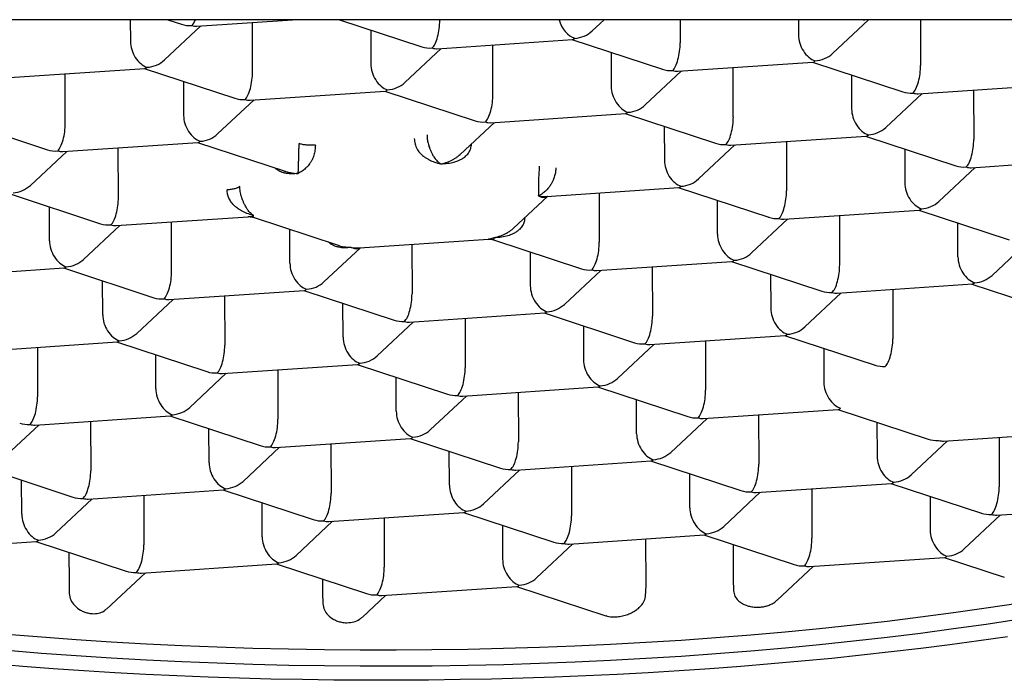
# Model space of a CAD drawing. Header units: millimetres. Extents: x 8 to 853, y 12 to 811.
# Tile 7 of 52: x 402.57 to 408.3, y 682.64 to 686.48. Entities that reach past the tile are written whole.
import ezdxf

# ---------------------------------------------------------------- set-up
doc = ezdxf.new("R2010")
doc.units = ezdxf.units.MM

msp = doc.modelspace()

# ---------------------------------------------------------------- linework, layer by layer
at = {"color": 7, "linetype": 'Continuous', "lineweight": 30}
for p, q in [((419.7805, 686.4839), (389.7244, 686.4839)), ((403.2149, 686.4839), (403.2154, 686.358)), ((403.4323, 686.4839), (403.5128, 686.4575)), ((403.6024, 686.4462), (404.1589, 686.4839)), ((404.433, 686.4839), (404.912, 686.3266)), ((405.0158, 686.4839), (405.0158, 686.4799)), ((405.9025, 686.4183), (405.9727, 686.4839)), ((406.4146, 686.4839), (406.4151, 686.3491)), ((407.1034, 686.4839), (407.1037, 686.3957)), ((407.3017, 686.2874), (407.5119, 686.4839)), ((407.8134, 686.4839), (407.8143, 686.2182)), ((403.4134, 686.2497), (403.6252, 686.4477)), ((403.926, 686.1805), (403.9251, 686.4681)), ((404.6139, 686.4245), (404.6146, 686.2272)), ((405.0017, 686.3153), (405.7881, 686.3686)), ((405.7854, 686.3684), (406.3113, 686.1957)), ((404.8127, 686.1188), (405.0245, 686.3169)), ((405.3253, 686.0497), (405.3243, 686.3372)), ((406.0132, 686.2936), (406.0139, 686.0963)), ((402.5126, 686.1468), (403.2991, 686.2)), ((403.2964, 686.1999), (403.8222, 686.0272)), ((406.4009, 686.1845), (407.1874, 686.2377)), ((406.7245, 685.9188), (406.7236, 686.2063)), ((407.1847, 686.2375), (407.7105, 686.0648)), ((402.8362, 685.8811), (402.8353, 686.1686)), ((406.2119, 685.988), (406.4237, 686.186)), ((407.4124, 686.1627), (407.4131, 685.9654)), ((403.5241, 686.1251), (403.5248, 685.9277)), ((407.8001, 686.0536), (408.5866, 686.1068)), ((403.9119, 686.0159), (404.6983, 686.0692)), ((404.6956, 686.069), (405.2215, 685.8963)), ((407.6112, 685.8571), (407.823, 686.0551)), ((408.1228, 686.0754), (408.1238, 685.7879)), ((403.7229, 685.8194), (403.9347, 686.0175)), ((405.3111, 685.885), (406.0976, 685.9383)), ((406.0949, 685.9381), (406.6207, 685.7654)), ((402.2066, 685.9004), (402.7324, 685.7278)), ((405.1351, 685.7007), (405.3339, 685.8866)), ((406.3226, 685.8633), (406.3233, 685.666)), ((406.7103, 685.7542), (407.4968, 685.8074)), ((407.4941, 685.8072), (408.02, 685.6345)), ((402.8221, 685.7165), (403.6085, 685.7698)), ((403.1457, 685.4508), (403.1447, 685.7384)), ((403.6058, 685.7696), (404.1154, 685.6022)), ((406.5214, 685.5577), (406.7332, 685.7557)), ((407.033, 685.776), (407.034, 685.4885)), ((402.6331, 685.52), (402.8449, 685.718)), ((407.7219, 685.7324), (407.7226, 685.5351)), ((407.9206, 685.4268), (408.1324, 685.6248)), ((408.1096, 685.6233), (408.8961, 685.6766)), ((405.6374, 685.4559), (406.407, 685.508)), ((406.4043, 685.5078), (406.9302, 685.3351)), ((402.516, 685.4702), (403.0419, 685.2975)), ((405.4452, 685.271), (405.6434, 685.4563)), ((405.9432, 685.4766), (405.9442, 685.1891)), ((402.7445, 685.1981), (402.7438, 685.3954)), ((406.6328, 685.2357), (406.6321, 685.433)), ((403.1315, 685.2862), (403.9011, 685.3383)), ((403.9297, 685.3346), (404.4241, 685.1722)), ((407.0198, 685.3239), (407.8063, 685.3771)), ((407.3425, 685.3457), (407.3434, 685.0582)), ((407.8036, 685.377), (408.3294, 685.2043)), ((402.9425, 685.0897), (403.1543, 685.2878)), ((403.4551, 685.0206), (403.4542, 685.3081)), ((406.8308, 685.1274), (407.0426, 685.3254)), ((408.032, 685.1048), (408.0313, 685.3022)), ((404.1437, 685.0672), (404.143, 685.2645)), ((404.5481, 685.1565), (405.2998, 685.2074)), ((404.8534, 685.1772), (404.8544, 684.8897)), ((405.3282, 685.2039), (405.8404, 685.0357)), ((408.2301, 684.9965), (408.4418, 685.1946)), ((404.3418, 684.9589), (404.5536, 685.1569)), ((405.5423, 685.1336), (405.543, 684.9363)), ((405.93, 685.0245), (406.7165, 685.0777)), ((406.7138, 685.0775), (407.2396, 684.9048)), ((402.0417, 684.9868), (402.8282, 685.0401)), ((402.8255, 685.0399), (403.3513, 684.8672)), ((405.741, 684.828), (405.9528, 685.026)), ((406.2527, 685.0463), (406.2536, 684.7588)), ((406.9415, 685.0027), (406.9422, 684.8054)), ((403.0539, 684.7678), (403.0532, 684.9651)), ((407.3292, 684.8936), (408.1157, 684.9469)), ((408.113, 684.9467), (408.6389, 684.774)), ((403.4409, 684.8559), (404.2274, 684.9092)), ((403.7636, 684.8778), (403.7646, 684.5903)), ((404.2247, 684.909), (404.7506, 684.7363)), ((407.1403, 684.6971), (407.352, 684.8951)), ((407.6519, 684.9154), (407.6529, 684.6279)), ((403.252, 684.6594), (403.4638, 684.8575)), ((404.4532, 684.6369), (404.4525, 684.8342)), ((404.8402, 684.7251), (405.6267, 684.7783)), ((405.624, 684.7781), (406.1498, 684.6054)), ((404.6512, 684.5286), (404.863, 684.7266)), ((405.1629, 684.7469), (405.1638, 684.4594)), ((405.8517, 684.7033), (405.8524, 684.506)), ((406.2394, 684.5942), (407.0259, 684.6474)), ((407.0232, 684.6473), (407.5491, 684.4746)), ((402.3511, 684.5565), (403.1376, 684.6098)), ((403.1349, 684.6096), (403.6608, 684.4369)), ((406.0505, 684.3977), (406.2623, 684.5957)), ((406.5621, 684.616), (406.5631, 684.3285)), ((402.6738, 684.5784), (402.6748, 684.2909)), ((403.3634, 684.3375), (403.3627, 684.5348)), ((407.251, 684.5725), (407.2517, 684.3751)), ((403.7504, 684.4256), (404.5369, 684.4789)), ((404.5342, 684.4787), (405.06, 684.306)), ((403.5614, 684.2292), (403.7732, 684.4272)), ((404.0731, 684.4475), (404.074, 684.16)), ((404.7626, 684.2066), (404.7619, 684.4039)), ((405.1496, 684.2948), (405.9361, 684.348)), ((405.4723, 684.3166), (405.4733, 684.0291)), ((405.9334, 684.3478), (406.4593, 684.1752)), ((404.9607, 684.0983), (405.1725, 684.2963)), ((406.1619, 684.0757), (406.1612, 684.273)), ((406.5489, 684.1639), (407.3354, 684.2172)), ((407.3327, 684.217), (407.8585, 684.0443)), ((402.6606, 684.1262), (403.4471, 684.1795)), ((402.9833, 684.1481), (402.9842, 683.8606)), ((403.4444, 684.1793), (403.9702, 684.0066)), ((406.3599, 683.9674), (406.5717, 684.1654)), ((406.8715, 684.1858), (406.8725, 683.8982)), ((407.5604, 684.1422), (407.5611, 683.9449)), ((402.4716, 683.9297), (402.6834, 684.1278)), ((403.6728, 683.9072), (403.6721, 684.1045)), ((407.9481, 684.033), (408.7346, 684.0863)), ((404.0598, 683.9954), (404.8463, 684.0486)), ((404.3825, 684.0172), (404.3835, 683.7297)), ((404.8436, 684.0484), (405.3695, 683.8757)), ((407.7592, 683.8365), (407.9709, 684.0346)), ((408.2708, 684.0549), (408.2718, 683.7674)), ((403.8709, 683.7989), (404.0827, 683.9969)), ((405.0721, 683.7763), (405.0714, 683.9736)), ((405.4591, 683.8645), (406.2456, 683.9177)), ((406.2429, 683.9176), (406.7687, 683.7449)), ((402.3546, 683.8799), (402.8804, 683.7072)), ((405.2701, 683.668), (405.4819, 683.866)), ((405.7817, 683.8863), (405.7827, 683.5988)), ((402.583, 683.6078), (402.5823, 683.8051)), ((406.4713, 683.6454), (406.4706, 683.8428)), ((406.8583, 683.7336), (407.6448, 683.7869)), ((407.6421, 683.7867), (408.168, 683.614)), ((402.97, 683.696), (403.7565, 683.7492)), ((403.7538, 683.749), (404.2797, 683.5763)), ((406.6694, 683.5371), (406.8811, 683.7352)), ((407.181, 683.7555), (407.182, 683.4679)), ((402.7811, 683.4995), (402.9929, 683.6975)), ((403.2927, 683.7178), (403.2937, 683.4303)), ((403.9823, 683.4769), (403.9816, 683.6742)), ((407.8699, 683.7119), (407.8706, 683.5146)), ((404.3693, 683.5651), (405.1558, 683.6183)), ((405.1531, 683.6181), (405.6789, 683.4455)), ((408.2576, 683.6027), (409.0441, 683.656)), ((404.1803, 683.3686), (404.3921, 683.5666)), ((404.6919, 683.5869), (404.6929, 683.2994)), ((408.0686, 683.4063), (408.2804, 683.6043)), ((405.3808, 683.5433), (405.3815, 683.346)), ((401.8802, 683.3965), (402.6667, 683.4498)), ((402.664, 683.4496), (403.1899, 683.2769)), ((405.7685, 683.4342), (406.555, 683.4875)), ((406.2166, 683.1932), (406.2157, 683.4645)), ((406.5523, 683.4873), (407.0782, 683.3146)), ((402.8575, 683.3861), (402.858, 683.2111)), ((405.5796, 683.2377), (405.7913, 683.4357)), ((406.7229, 683.4312), (406.7236, 683.2275)), ((407.1678, 683.3033), (407.9543, 683.3566)), ((407.9516, 683.3564), (408.3015, 683.2415)), ((403.2795, 683.2657), (404.066, 683.3189)), ((404.0633, 683.3187), (404.5891, 683.146)), ((406.9794, 683.1074), (407.1906, 683.3049)), ((403.0761, 683.0557), (403.3023, 683.2672)), ((404.333, 683.2302), (404.3332, 683.1513)), ((406.7236, 683.2275), (406.7255, 683.1635)), ((402.858, 683.2111), (402.8597, 683.1469)), ((404.6787, 683.1348), (405.4652, 683.188)), ((405.4625, 683.1879), (405.9817, 683.0174)), ((406.2131, 683.1288), (406.2166, 683.1932)), ((404.3332, 683.1513), (404.335, 683.0871)), ((404.5641, 683.0078), (404.7015, 683.1363))]:
    msp.add_line(p, q, dxfattribs=at)
at = {"color": 7, "linetype": 'Continuous', "lineweight": 30, "flags": 128}
for points in [[(404.7619, 682.8186), (404.9706, 682.8201), (405.1792, 682.8232), (405.3876, 682.8279), (405.5955, 682.8343), (405.8028, 682.8423), (406.0094, 682.8519), (406.2152, 682.8632), (406.42, 682.876), (406.6236, 682.8905), (406.8259, 682.9065), (407.0269, 682.9242), (407.2263, 682.9434), (407.424, 682.9641), (407.6198, 682.9864), (407.8138, 683.0102), (408.0056, 683.0356), (408.1952, 683.0624), (408.3824, 683.0907)], [(408.3827, 682.9953), (408.1955, 682.967), (408.0059, 682.9402), (407.8141, 682.9148), (407.6202, 682.891), (407.4243, 682.8687), (407.2266, 682.848), (407.0272, 682.8288), (406.8263, 682.8112), (406.6239, 682.7951), (406.4203, 682.7807), (406.2155, 682.7678), (406.0097, 682.7566), (405.8031, 682.7469), (405.5958, 682.7389), (405.3879, 682.7325), (405.1796, 682.7278), (404.971, 682.7247), (404.7622, 682.7232)], [(408.3201, 682.895), (408.1535, 682.8713), (407.9852, 682.8486), (407.8154, 682.8271), (407.644, 682.8068), (407.4712, 682.7875), (407.297, 682.7695), (407.1216, 682.7526), (406.945, 682.7369), (406.7673, 682.7223), (406.5887, 682.7089), (406.4091, 682.6968), (406.2287, 682.6858), (406.0476, 682.6761), (405.8659, 682.6675), (405.6836, 682.6602), (405.5008, 682.6541), (405.3177, 682.6492), (405.1343, 682.6455), (404.9507, 682.6431), (404.767, 682.6418), (404.5834, 682.6419), (404.3998, 682.6431), (404.2164, 682.6456), (404.0332, 682.6493), (403.8504, 682.6542), (403.6681, 682.6603), (403.4863, 682.6677), (403.3052, 682.6763), (403.1248, 682.686), (402.9451, 682.697), (402.7664, 682.7092), (402.5887, 682.7226), (402.4121, 682.7372)], [(402.4969, 682.9102), (402.6978, 682.8938), (402.9001, 682.879), (403.1038, 682.8658), (403.3085, 682.8542), (403.5143, 682.8442), (403.7209, 682.8359), (403.9283, 682.8292), (404.1362, 682.8241), (404.3445, 682.8206), (404.5531, 682.8188), (404.7619, 682.8186)], [(404.7622, 682.7232), (404.5534, 682.7234), (404.3448, 682.7252), (404.1365, 682.7287), (403.9286, 682.7338), (403.7212, 682.7405), (403.5146, 682.7488), (403.3089, 682.7588), (403.1041, 682.7704), (402.9005, 682.7836), (402.6981, 682.7984), (402.4972, 682.8148)]]:
    msp.add_lwpolyline(points, dxfattribs=at)
at = {"color": 7, "linetype": 'Continuous', "lineweight": 30}
for centre, major_axis, ratio, start_param, end_param in [((403.5724, 686.5695), (0.0158, 0.1261), 0.327601, 3.516613, 4.008455), ((405.8013, 686.4948), (-0.0513, 0.1181), 0.695464, 1.365699, 2.587535), ((407.4606, 686.6071), (-0.0513, 0.1181), 0.695464, 2.795178, 2.898801), ((403.5724, 686.5695), (0.1388, 0.0306), 0.833227, 4.094576, 4.533352), ((403.5724, 686.5695), (-0.0513, 0.1181), 0.695464, 2.587535, 2.898801), ((404.9716, 686.4386), (0.0158, 0.1261), 0.327601, 3.516613, 5.08741), ((405.8013, 686.4948), (0.0158, 0.1261), 0.327601, 3.205347, 3.516613), ((405.8013, 686.4948), (0.1388, 0.0306), 0.833227, 4.533352, 5.330202), ((407.2005, 686.3639), (-0.0513, 0.1181), 0.695464, 1.016738, 2.587535), ((403.3122, 686.3262), (-0.0513, 0.1181), 0.695464, 1.016738, 2.587535), ((404.9716, 686.4386), (0.1388, 0.0306), 0.833227, 4.094576, 4.533352), ((404.9716, 686.4386), (-0.0513, 0.1181), 0.695464, 2.587535, 2.898801), ((406.3708, 686.3077), (0.0158, 0.1261), 0.327601, 3.516613, 5.08741), ((407.2005, 686.3639), (0.1388, 0.0306), 0.833227, 4.533352, 5.330202), ((403.3122, 686.3262), (0.0158, 0.1261), 0.327601, 3.205347, 3.516613), ((403.3122, 686.3262), (0.1388, 0.0306), 0.833227, 4.533352, 5.330202), ((404.7115, 686.1953), (-0.0513, 0.1181), 0.695464, 1.016738, 2.587535), ((406.3708, 686.3077), (0.1388, 0.0306), 0.833227, 4.094576, 4.533352), ((407.2005, 686.3639), (0.0158, 0.1261), 0.327601, 3.205347, 3.516613), ((407.7701, 686.1768), (0.0158, 0.1261), 0.327601, 3.516613, 5.08741), ((403.8818, 686.1392), (0.0158, 0.1261), 0.327601, 3.516613, 5.08741), ((406.3708, 686.3077), (-0.0513, 0.1181), 0.695464, 2.587535, 2.898801), ((404.7115, 686.1953), (0.1388, 0.0306), 0.833227, 4.533352, 5.330202), ((406.1107, 686.0645), (-0.0513, 0.1181), 0.695464, 1.016738, 2.587535), ((403.8818, 686.1392), (0.1388, 0.0306), 0.833227, 4.094576, 4.533352), ((404.7115, 686.1953), (0.0158, 0.1261), 0.327601, 3.205347, 3.516613), ((405.281, 686.0083), (0.0158, 0.1261), 0.327601, 3.516613, 5.08741), ((407.7701, 686.1768), (0.1388, 0.0306), 0.833227, 4.094576, 4.533352), ((407.7701, 686.1768), (-0.0513, 0.1181), 0.695464, 2.587535, 2.898801), ((403.8818, 686.1392), (-0.0513, 0.1181), 0.695464, 2.587535, 2.898801), ((406.1107, 686.0645), (0.1388, 0.0306), 0.833227, 4.533352, 5.330202), ((407.51, 685.9336), (-0.0513, 0.1181), 0.695464, 1.016738, 2.587535), ((403.6217, 685.8959), (-0.0513, 0.1181), 0.695464, 1.016738, 2.587535), ((406.1107, 686.0645), (0.0158, 0.1261), 0.327601, 3.205347, 3.516613), ((406.6803, 685.8774), (0.0158, 0.1261), 0.327601, 3.516613, 5.08741), ((402.792, 685.8398), (0.0158, 0.1261), 0.327601, 3.516613, 5.08741), ((405.281, 686.0083), (0.1388, 0.0306), 0.833227, 4.094576, 4.533352), ((405.281, 686.0083), (-0.0513, 0.1181), 0.695464, 2.587535, 2.898801), ((407.51, 685.9336), (0.1388, 0.0306), 0.833227, 4.533352, 5.330202), ((403.6217, 685.8959), (0.1388, 0.0306), 0.833227, 4.533352, 5.330202), ((407.51, 685.9336), (0.0158, 0.1261), 0.327601, 3.205347, 3.516613), ((403.6217, 685.8959), (0.0158, 0.1261), 0.327601, 3.205347, 3.516613), ((406.6803, 685.8774), (0.1388, 0.0306), 0.833227, 4.094576, 4.533352), ((406.6803, 685.8774), (-0.0513, 0.1181), 0.695464, 2.587535, 2.898801), ((408.0795, 685.7465), (0.0158, 0.1261), 0.327601, 3.516613, 5.08741), ((402.792, 685.8398), (0.1388, 0.0306), 0.833227, 4.094576, 4.533352), ((402.792, 685.8398), (-0.0513, 0.1181), 0.695464, 2.587535, 2.898801), ((406.4202, 685.6342), (-0.0513, 0.1181), 0.695464, 1.016738, 2.587535), ((408.0795, 685.7465), (0.1388, 0.0306), 0.833227, 4.094576, 4.533352), ((408.0795, 685.7465), (-0.0513, 0.1181), 0.695464, 2.587535, 2.898801), ((402.5319, 685.5965), (0.1388, 0.0306), 0.833227, 4.533352, 5.330202), ((406.4202, 685.6342), (0.0158, 0.1261), 0.327601, 3.205347, 3.516613), ((406.4202, 685.6342), (0.1388, 0.0306), 0.833227, 4.533352, 5.330202), ((407.8194, 685.5033), (-0.0513, 0.1181), 0.695464, 1.016738, 2.587535), ((403.1014, 685.4095), (0.0158, 0.1261), 0.327601, 3.516613, 5.08741), ((406.9897, 685.4471), (0.0158, 0.1261), 0.327601, 3.516613, 5.08741), ((407.8194, 685.5033), (0.1388, 0.0306), 0.833227, 4.533352, 5.330202), ((406.9897, 685.4471), (0.1388, 0.0306), 0.833227, 4.094576, 4.533352), ((407.8194, 685.5033), (0.0158, 0.1261), 0.327601, 3.205347, 3.516613), ((403.1014, 685.4095), (0.1388, 0.0306), 0.833227, 4.094576, 4.533352), ((403.1014, 685.4095), (-0.0513, 0.1181), 0.695464, 2.587535, 2.898801), ((406.9897, 685.4471), (-0.0513, 0.1181), 0.695464, 2.587535, 2.898801), ((406.7296, 685.2039), (-0.0513, 0.1181), 0.695464, 1.016738, 2.587535), ((402.8413, 685.1662), (-0.0513, 0.1181), 0.695464, 1.016738, 2.587535), ((405.8999, 685.1477), (0.0158, 0.1261), 0.327601, 3.516613, 5.08741), ((406.7296, 685.2039), (0.1388, 0.0306), 0.833227, 4.533352, 5.330202), ((408.1289, 685.073), (-0.0513, 0.1181), 0.695464, 1.016738, 2.587535), ((402.8413, 685.1662), (0.1388, 0.0306), 0.833227, 4.533352, 5.330202), ((404.2406, 685.0354), (-0.0513, 0.1181), 0.695464, 1.016738, 2.587535), ((406.7296, 685.2039), (0.0158, 0.1261), 0.327601, 3.205347, 3.516613), ((407.2992, 685.0169), (0.0158, 0.1261), 0.327601, 3.516613, 5.08741), ((402.8413, 685.1662), (0.0158, 0.1261), 0.327601, 3.205347, 3.516613), ((403.4109, 684.9792), (0.0158, 0.1261), 0.327601, 3.516613, 5.08741), ((405.8999, 685.1477), (0.1388, 0.0306), 0.833227, 4.094576, 4.533352), ((405.8999, 685.1477), (-0.0513, 0.1181), 0.695464, 2.587535, 2.898801), ((408.1289, 685.073), (0.1388, 0.0306), 0.833227, 4.533352, 5.330202), ((404.2406, 685.0354), (0.1388, 0.0306), 0.833227, 4.533352, 5.330202), ((405.6398, 684.9045), (-0.0513, 0.1181), 0.695464, 1.016738, 2.587535), ((408.1289, 685.073), (0.0158, 0.1261), 0.327601, 3.205347, 3.516613), ((404.2406, 685.0354), (0.0158, 0.1261), 0.327601, 3.205347, 3.516613), ((404.8101, 684.8483), (0.0158, 0.1261), 0.327601, 3.516613, 5.08741), ((407.2992, 685.0169), (0.1388, 0.0306), 0.833227, 4.094576, 4.533352), ((407.2992, 685.0169), (-0.0513, 0.1181), 0.695464, 2.587535, 2.898801), ((403.4109, 684.9792), (0.1388, 0.0306), 0.833227, 4.094576, 4.533352), ((403.4109, 684.9792), (-0.0513, 0.1181), 0.695464, 2.587535, 2.898801), ((405.6398, 684.9045), (0.1388, 0.0306), 0.833227, 4.533352, 5.330202), ((403.1508, 684.736), (-0.0513, 0.1181), 0.695464, 1.016738, 2.587535), ((405.6398, 684.9045), (0.0158, 0.1261), 0.327601, 3.205347, 3.516613), ((407.0391, 684.7736), (-0.0513, 0.1181), 0.695464, 1.016738, 2.587535), ((404.8101, 684.8483), (0.1388, 0.0306), 0.833227, 4.094576, 4.533352), ((404.8101, 684.8483), (-0.0513, 0.1181), 0.695464, 2.587535, 2.898801), ((406.2094, 684.7174), (0.0158, 0.1261), 0.327601, 3.516613, 5.08741), ((403.1508, 684.736), (0.1388, 0.0306), 0.833227, 4.533352, 5.330202), ((407.0391, 684.7736), (0.0158, 0.1261), 0.327601, 3.205347, 3.516613), ((407.0391, 684.7736), (0.1388, 0.0306), 0.833227, 4.533352, 5.330202), ((403.1508, 684.736), (0.0158, 0.1261), 0.327601, 3.205347, 3.516613), ((403.7203, 684.5489), (0.0158, 0.1261), 0.327601, 3.516613, 5.08741), ((404.55, 684.6051), (-0.0513, 0.1181), 0.695464, 1.016738, 2.587535), ((406.2094, 684.7174), (0.1388, 0.0306), 0.833227, 4.094576, 4.533352), ((406.2094, 684.7174), (-0.0513, 0.1181), 0.695464, 2.587535, 2.898801), ((407.6086, 684.5866), (0.0158, 0.1261), 0.327601, 3.516613, 5.08741), ((404.55, 684.6051), (0.0158, 0.1261), 0.327601, 3.205347, 3.516613), ((404.55, 684.6051), (0.1388, 0.0306), 0.833227, 4.533352, 5.330202), ((405.9493, 684.4742), (-0.0513, 0.1181), 0.695464, 1.016738, 2.587535), ((407.6086, 684.5866), (0.1388, 0.0306), 0.833227, 4.094576, 4.533352), ((403.7203, 684.5489), (0.1388, 0.0306), 0.833227, 4.094576, 4.533352), ((403.7203, 684.5489), (-0.0513, 0.1181), 0.695464, 2.587535, 2.898801), ((405.1196, 684.418), (0.0158, 0.1261), 0.327601, 3.516613, 5.08741), ((405.9493, 684.4742), (0.1388, 0.0306), 0.833227, 4.533352, 5.330202), ((407.3485, 684.3433), (-0.0513, 0.1181), 0.695464, 1.016738, 2.587535), ((403.4602, 684.3057), (-0.0513, 0.1181), 0.695464, 1.016738, 2.587535), ((405.1196, 684.418), (0.1388, 0.0306), 0.833227, 4.094576, 4.533352), ((405.9493, 684.4742), (0.0158, 0.1261), 0.327601, 3.205347, 3.516613), ((406.5188, 684.2872), (0.0158, 0.1261), 0.327601, 3.516613, 5.08741), ((402.6305, 684.2495), (0.0158, 0.1261), 0.327601, 3.516613, 5.08741), ((405.1196, 684.418), (-0.0513, 0.1181), 0.695464, 2.587535, 2.898801), ((403.4602, 684.3057), (0.1388, 0.0306), 0.833227, 4.533352, 5.330202), ((404.8595, 684.1748), (-0.0513, 0.1181), 0.695464, 1.016738, 2.587535), ((407.3485, 684.3433), (0.0158, 0.1261), 0.327601, 3.205347, 3.516613), ((402.6305, 684.2495), (0.1388, 0.0306), 0.833227, 4.094576, 4.533352), ((403.4602, 684.3057), (0.0158, 0.1261), 0.327601, 3.205347, 3.516613), ((404.0298, 684.1186), (0.0158, 0.1261), 0.327601, 3.516613, 5.08741), ((406.5188, 684.2872), (0.1388, 0.0306), 0.833227, 4.094576, 4.533352), ((406.5188, 684.2872), (-0.0513, 0.1181), 0.695464, 2.587535, 2.898801), ((402.6305, 684.2495), (-0.0513, 0.1181), 0.695464, 2.587535, 2.898801), ((404.8595, 684.1748), (0.1388, 0.0306), 0.833227, 4.533352, 5.330202), ((406.2587, 684.0439), (-0.0513, 0.1181), 0.695464, 1.016738, 2.587535), ((404.8595, 684.1748), (0.0158, 0.1261), 0.327601, 3.205347, 3.516613), ((405.429, 683.9877), (0.0158, 0.1261), 0.327601, 3.516613, 5.08741), ((407.9181, 684.1563), (0.1388, 0.0306), 0.833227, 4.094576, 4.533352), ((407.9181, 684.1563), (-0.0513, 0.1181), 0.695464, 2.587535, 2.898801), ((404.0298, 684.1186), (0.1388, 0.0306), 0.833227, 4.094576, 4.533352), ((404.0298, 684.1186), (-0.0513, 0.1181), 0.695464, 2.587535, 2.898801), ((406.2587, 684.0439), (0.1388, 0.0306), 0.833227, 4.533352, 5.330202), ((403.7697, 683.8754), (-0.0513, 0.1181), 0.695464, 1.016738, 2.587535), ((406.2587, 684.0439), (0.0158, 0.1261), 0.327601, 3.205347, 3.516613), ((407.658, 683.913), (-0.0513, 0.1181), 0.695464, 1.016738, 2.587535), ((402.94, 683.8192), (0.0158, 0.1261), 0.327601, 3.516613, 5.08741), ((405.429, 683.9877), (0.1388, 0.0306), 0.833227, 4.094576, 4.533352), ((405.429, 683.9877), (-0.0513, 0.1181), 0.695464, 2.587535, 2.898801), ((406.8283, 683.8569), (0.0158, 0.1261), 0.327601, 3.516613, 5.08741), ((403.7697, 683.8754), (0.1388, 0.0306), 0.833227, 4.533352, 5.330202), ((407.658, 683.913), (0.0158, 0.1261), 0.327601, 3.205347, 3.516613), ((407.658, 683.913), (0.1388, 0.0306), 0.833227, 4.533352, 5.330202), ((403.7697, 683.8754), (0.0158, 0.1261), 0.327601, 3.205347, 3.516613), ((404.3392, 683.6883), (0.0158, 0.1261), 0.327601, 3.516613, 5.08741), ((405.1689, 683.7445), (-0.0513, 0.1181), 0.695464, 1.016738, 2.587535), ((406.8283, 683.8569), (0.1388, 0.0306), 0.833227, 4.094576, 4.533352), ((406.8283, 683.8569), (-0.0513, 0.1181), 0.695464, 2.587535, 2.898801), ((408.2275, 683.726), (0.0158, 0.1261), 0.327601, 3.516613, 5.08741), ((402.94, 683.8192), (0.1388, 0.0306), 0.833227, 4.094576, 4.533352), ((402.94, 683.8192), (-0.0513, 0.1181), 0.695464, 2.587535, 2.898801), ((405.1689, 683.7445), (0.0158, 0.1261), 0.327601, 3.205347, 3.516613), ((405.1689, 683.7445), (0.1388, 0.0306), 0.833227, 4.533352, 5.330202), ((406.5682, 683.6136), (-0.0513, 0.1181), 0.695464, 1.016738, 2.587535), ((402.6799, 683.576), (-0.0513, 0.1181), 0.695464, 1.016738, 2.587535), ((404.3392, 683.6883), (0.1388, 0.0306), 0.833227, 4.094576, 4.533352), ((404.3392, 683.6883), (-0.0513, 0.1181), 0.695464, 2.587535, 2.898801), ((405.7385, 683.5575), (0.0158, 0.1261), 0.327601, 3.516613, 5.08741), ((408.2275, 683.726), (0.1388, 0.0306), 0.833227, 4.094576, 4.533352), ((408.2275, 683.726), (-0.0513, 0.1181), 0.695464, 2.587535, 2.898801), ((406.5682, 683.6136), (0.1388, 0.0306), 0.833227, 4.533352, 5.330202), ((407.9674, 683.4828), (-0.0513, 0.1181), 0.695464, 1.016738, 2.587535), ((402.6799, 683.576), (0.0158, 0.1261), 0.327601, 3.205347, 3.516613), ((402.6799, 683.576), (0.1388, 0.0306), 0.833227, 4.533352, 5.330202), ((404.0791, 683.4451), (-0.0513, 0.1181), 0.695464, 1.016738, 2.587535), ((405.7385, 683.5575), (0.1388, 0.0306), 0.833227, 4.094576, 4.533352), ((406.5682, 683.6136), (0.0158, 0.1261), 0.327601, 3.205347, 3.516613), ((407.1377, 683.4266), (0.0158, 0.1261), 0.327601, 3.516613, 5.08741), ((403.2494, 683.3889), (0.0158, 0.1261), 0.327601, 3.516613, 5.08741), ((405.7385, 683.5575), (-0.0513, 0.1181), 0.695464, 2.587535, 2.898801), ((407.9674, 683.4828), (0.1388, 0.0306), 0.833227, 4.533352, 5.330202), ((404.0791, 683.4451), (0.1388, 0.0306), 0.833227, 4.533352, 5.330202), ((405.4784, 683.3142), (-0.0513, 0.1181), 0.695464, 1.016738, 2.587535), ((407.9674, 683.4828), (0.0158, 0.1261), 0.327601, 3.205347, 3.516613), ((403.2494, 683.3889), (0.1388, 0.0306), 0.833227, 4.094576, 4.533352), ((404.0791, 683.4451), (0.0158, 0.1261), 0.327601, 3.205347, 3.516613), ((404.6487, 683.258), (0.0158, 0.1261), 0.327601, 3.516613, 5.08741), ((407.1377, 683.4266), (0.1388, 0.0306), 0.833227, 4.094576, 4.533352), ((407.1377, 683.4266), (-0.0513, 0.1181), 0.695464, 2.587535, 2.898801), ((403.2494, 683.3889), (-0.0513, 0.1181), 0.695464, 2.587535, 2.898801), ((405.4784, 683.3142), (0.1388, 0.0306), 0.833227, 4.533352, 5.330202), ((405.4784, 683.3142), (0.0158, 0.1261), 0.327601, 3.205347, 3.516613), ((404.6487, 683.258), (0.1388, 0.0306), 0.833227, 4.094576, 4.533352), ((404.6487, 683.258), (-0.0513, 0.1181), 0.695464, 2.587535, 2.898801)]:
    msp.add_ellipse(centre, major_axis=major_axis, ratio=ratio, start_param=start_param, end_param=end_param, dxfattribs=at)
for points, knots in [([(404.8676, 685.7931), (404.8684, 685.7822), (404.87, 685.7612), (404.8801, 685.7368), (404.8907, 685.7207), (404.9027, 685.706), (404.9149, 685.6949), (404.9262, 685.6865), (404.9318, 685.6827), (404.9387, 685.6784), (404.9467, 685.6736), (404.962, 685.6653), (404.987, 685.654), (405.009, 685.6487), (405.0213, 685.6458)], [0, 0, 0, 0, 0.136667, 0.265416, 0.318572, 0.375783, 0.503462, 0.526905, 0.556165, 0.591251, 0.63217, 0.678925, 0.821257, 1, 1, 1, 1]), ([(404.9418, 685.8134), (404.9421, 685.8056), (404.9427, 685.7895), (404.9477, 685.7643), (404.9533, 685.7453), (404.9583, 685.7321), (404.9615, 685.7241), (404.9665, 685.7129), (404.9741, 685.6978), (404.986, 685.6789), (405.0022, 685.6594), (405.0146, 685.6506), (405.0213, 685.6458)], [0, 0, 0, 0, 0.099721, 0.203469, 0.314288, 0.353317, 0.393491, 0.434883, 0.528855, 0.654235, 0.811251, 1, 1, 1, 1]), ([(404.1917, 685.5896), (404.1922, 685.5949), (404.1932, 685.6046), (404.1942, 685.6236), (404.1945, 685.6398), (404.1946, 685.6522), (404.1947, 685.6677), (404.1954, 685.6878), (404.1962, 685.7134), (404.1967, 685.739), (404.1967, 685.7551), (404.1967, 685.763)], [0, 0, 0, 0, 0.1885006, 0.3453755, 0.4324734, 0.5056007, 0.5648615, 0.6854207, 0.7963644, 0.9002068, 1, 1, 1, 1]), ([(404.2919, 685.7541), (404.2913, 685.7443), (404.29, 685.7248), (404.2835, 685.6952), (404.2758, 685.6751), (404.2695, 685.6628), (404.2661, 685.6568), (404.2623, 685.6509), (404.2568, 685.6432), (404.2476, 685.6325), (404.2333, 685.618), (404.2142, 685.6016), (404.1997, 685.5939), (404.1917, 685.5896)], [0, 0, 0, 0, 0.123397, 0.245563, 0.370281, 0.402356, 0.434864, 0.467854, 0.501373, 0.571833, 0.678411, 0.821139, 1, 1, 1, 1]), ([(405.0213, 685.6458), (405.0358, 685.6462), (405.0617, 685.647), (405.0953, 685.6543), (405.1194, 685.6621), (405.1354, 685.669), (405.1463, 685.675), (405.155, 685.6806), (405.1682, 685.6907), (405.1838, 685.7075), (405.1977, 685.7336), (405.1997, 685.7524), (405.2008, 685.7619)], [0, 0, 0, 0, 0.178864, 0.321593, 0.428173, 0.498634, 0.543203, 0.586858, 0.629714, 0.754434, 0.876602, 1, 1, 1, 1]), ([(405.0213, 685.6458), (405.0348, 685.6487), (405.0594, 685.6541), (405.0891, 685.6678), (405.1099, 685.6803), (405.1234, 685.6906), (405.1325, 685.6977), (405.1364, 685.7022), (405.1372, 685.7031)], [0, 0, 0, 0, 0.325066, 0.595593, 0.745792, 0.871899, 0.974093, 1, 1, 1, 1]), ([(404.1917, 685.5896), (404.1789, 685.5882), (404.1559, 685.5857), (404.1305, 685.5883), (404.1152, 685.5913), (404.1073, 685.5933), (404.1006, 685.5953), (404.0951, 685.5972), (404.0839, 685.6016), (404.0716, 685.6086), (404.0609, 685.617), (404.0576, 685.6207), (404.057, 685.6214)], [0, 0, 0, 0, 0.257272, 0.462136, 0.529431, 0.588328, 0.638829, 0.680944, 0.714686, 0.898459, 0.980805, 1, 1, 1, 1]), ([(405.5909, 685.4588), (405.5914, 685.4638), (405.5923, 685.4728), (405.5927, 685.4884), (405.5927, 685.4994), (405.5926, 685.5056), (405.5924, 685.5112), (405.5923, 685.516), (405.5921, 685.5263), (405.5923, 685.5396), (405.5928, 685.5563), (405.5935, 685.5741), (405.5954, 685.6), (405.5958, 685.6212), (405.596, 685.6321)], [0, 0, 0, 0, 0.178744, 0.321076, 0.36783, 0.408749, 0.443835, 0.473095, 0.496538, 0.624217, 0.681428, 0.734584, 0.863333, 1, 1, 1, 1]), ([(405.6912, 685.6232), (405.6909, 685.6153), (405.6902, 685.5993), (405.6847, 685.5742), (405.6781, 685.5554), (405.6722, 685.5423), (405.6681, 685.5344), (405.6619, 685.5234), (405.6514, 685.5087), (405.6353, 685.4905), (405.6148, 685.4717), (405.5993, 685.4633), (405.5909, 685.4588)], [0, 0, 0, 0, 0.099721, 0.203469, 0.314288, 0.353317, 0.393491, 0.434883, 0.528855, 0.654235, 0.811251, 1, 1, 1, 1]), ([(404.1118, 685.6036), (404.1232, 685.6001), (404.1492, 685.592), (404.1764, 685.5905), (404.1917, 685.5896)], [0, 0, 0, 0, 0.439366, 1, 1, 1, 1]), ([(403.9315, 685.3464), (403.9251, 685.3509), (403.9137, 685.3591), (403.8992, 685.3762), (403.8894, 685.3914), (403.8831, 685.4032), (403.8784, 685.4124), (403.8745, 685.4205), (403.8684, 685.4343), (403.8607, 685.4552), (403.8533, 685.4846), (403.8524, 685.5042), (403.852, 685.514)], [0, 0, 0, 0, 0.178998, 0.321747, 0.428231, 0.49848, 0.543036, 0.586684, 0.629537, 0.754273, 0.876501, 1, 1, 1, 1]), ([(403.9315, 685.3464), (403.9186, 685.3495), (403.895, 685.3552), (403.8675, 685.3686), (403.8494, 685.3796), (403.8383, 685.3873), (403.8291, 685.3945), (403.8166, 685.4056), (403.8022, 685.422), (403.7884, 685.4454), (403.7796, 685.4697), (403.7784, 685.4858), (403.7778, 685.4936)], [0, 0, 0, 0, 0.1886538, 0.3453002, 0.4116868, 0.4701032, 0.5205829, 0.563179, 0.6836152, 0.79477, 0.8992061, 1, 1, 1, 1]), ([(405.5909, 685.4588), (405.6039, 685.4567), (405.6196, 685.4541), (405.6347, 685.4561), (405.6373, 685.4565)], [0, 0, 0, 0, 0.825537, 1, 1, 1, 1]), ([(405.643, 685.4563), (405.6429, 685.4562), (405.6419, 685.4554), (405.6388, 685.4534), (405.6329, 685.4506), (405.6232, 685.4487), (405.6088, 685.4498), (405.5973, 685.4556), (405.5909, 685.4588)], [0, 0, 0, 0, 0.004607, 0.067956, 0.198358, 0.397149, 0.664374, 1, 1, 1, 1]), ([(403.9, 685.3383), (403.904, 685.3385), (403.9133, 685.3389), (403.9245, 685.3359), (403.9308, 685.3342)], [0, 0, 0, 0, 0.436134, 1, 1, 1, 1]), ([(403.9011, 685.3389), (403.9028, 685.3388), (403.9128, 685.3385), (403.9231, 685.3429), (403.9315, 685.3464)], [0, 0, 0, 0, 0.174271, 1, 1, 1, 1]), ([(403.9297, 685.3346), (403.9297, 685.3346), (403.9296, 685.3342), (403.9302, 685.3363), (403.9311, 685.3428), (403.9315, 685.3464)], [0, 0, 0, 0, 0.004237, 0.445656, 1, 1, 1, 1]), ([(405.5102, 685.3316), (405.5096, 685.3239), (405.5084, 685.3083), (405.4981, 685.2859), (405.4858, 685.2703), (405.475, 685.2601), (405.4677, 685.2542), (405.4564, 685.2463), (405.4384, 685.2365), (405.4106, 685.2258), (405.3738, 685.2169), (405.346, 685.216), (405.3308, 685.2155)], [0, 0, 0, 0, 0.099721, 0.203469, 0.314288, 0.353317, 0.393491, 0.434883, 0.528855, 0.654235, 0.811251, 1, 1, 1, 1]), ([(405.4448, 685.2714), (405.4406, 685.2673), (405.4346, 685.2616), (405.4258, 685.255), (405.4184, 685.2498), (405.409, 685.2439), (405.3926, 685.2348), (405.3665, 685.2232), (405.3436, 685.2183), (405.3308, 685.2155)], [0, 0, 0, 0, 0.128877, 0.181879, 0.250835, 0.335771, 0.436699, 0.686409, 1, 1, 1, 1]), ([(404.5011, 685.1594), (404.4877, 685.1579), (404.463, 685.1552), (404.4332, 685.1591), (404.4125, 685.1646), (404.399, 685.1699), (404.384, 685.1773), (404.3747, 685.1852), (404.3685, 685.1904)], [0, 0, 0, 0, 0.276895, 0.506812, 0.634108, 0.74064, 0.826555, 1, 1, 1, 1]), ([(404.4241, 685.1722), (404.4242, 685.1722), (404.4351, 685.1679), (404.4608, 685.1622), (404.4867, 685.1604), (404.5011, 685.1594)], [0, 0, 0, 0, 0.004523, 0.446184, 1, 1, 1, 1]), ([(405.2983, 685.2074), (405.3025, 685.2076), (405.3119, 685.2081), (405.3232, 685.2052), (405.3296, 685.2035)], [0, 0, 0, 0, 0.4383833, 1, 1, 1, 1]), ([(405.3308, 685.2155), (405.3227, 685.2122), (405.3124, 685.208), (405.3021, 685.208), (405.2998, 685.208)], [0, 0, 0, 0, 0.7790461, 1, 1, 1, 1]), ([(405.3308, 685.2155), (405.3302, 685.2115), (405.3293, 685.2048), (405.3286, 685.2044), (405.3283, 685.2043)], [0, 0, 0, 0, 0.588124, 1, 1, 1, 1]), ([(404.5011, 685.1594), (404.5134, 685.1574), (404.5292, 685.155), (404.5447, 685.1567), (404.5481, 685.1571)], [0, 0, 0, 0, 0.779896, 1, 1, 1, 1]), ([(404.5524, 685.1568), (404.5512, 685.156), (404.5465, 685.1523), (404.5364, 685.1498), (404.5202, 685.1498), (404.5079, 685.156), (404.5011, 685.1594)], [0, 0, 0, 0, 0.076766, 0.322455, 0.630137, 1, 1, 1, 1]), ([(406.7255, 683.1635), (406.7276, 683.1525), (406.7317, 683.1304), (406.7503, 683.1073), (406.7714, 683.0909), (406.7937, 683.0796), (406.8184, 683.0716), (406.8477, 683.0668), (406.8771, 683.0665), (406.905, 683.0705), (406.9283, 683.0767), (406.9503, 683.0866), (406.9683, 683.0966), (406.9758, 683.1054), (406.9784, 683.1083)], [0, 0, 0, 0, 0.1120192, 0.2232177, 0.3085926, 0.3940631, 0.4812523, 0.5684307, 0.6810875, 0.7516075, 0.8220596, 0.8931556, 0.9641838, 1, 1, 1, 1]), ([(402.8597, 683.1469), (402.8618, 683.1341), (402.8661, 683.1085), (402.89, 683.0747), (402.9183, 683.0525), (402.9454, 683.0396), (402.9683, 683.0324), (402.9974, 683.0279), (403.0309, 683.0307), (403.0595, 683.0408), (403.071, 683.0527), (403.075, 683.0569)], [0, 0, 0, 0, 0.141413, 0.282561, 0.430386, 0.50611, 0.5818, 0.668574, 0.799779, 0.930884, 1, 1, 1, 1]), ([(405.982, 683.0183), (405.985, 683.017), (405.9993, 683.0108), (406.0201, 683.0101), (406.0473, 683.0107), (406.0718, 683.0138), (406.1025, 683.0219), (406.1314, 683.0336), (406.1562, 683.0478), (406.1769, 683.0639), (406.1957, 683.084), (406.2089, 683.1062), (406.212, 683.1231), (406.2131, 683.1288)], [0, 0, 0, 0, 0.036364, 0.175947, 0.210302, 0.318785, 0.427372, 0.53302, 0.638623, 0.723547, 0.808364, 0.934523, 1, 1, 1, 1]), ([(404.335, 683.0871), (404.3371, 683.0748), (404.3413, 683.0502), (404.3648, 683.0188), (404.3928, 682.9981), (404.4209, 682.9858), (404.4466, 682.9788), (404.4787, 682.9754), (404.5155, 682.98), (404.5462, 682.9917), (404.5588, 683.0046), (404.563, 683.0089)], [0, 0, 0, 0, 0.133725, 0.266968, 0.412896, 0.493419, 0.573905, 0.67511, 0.804324, 0.933702, 1, 1, 1, 1])]:
    msp.add_open_spline(points, degree=3, knots=knots, dxfattribs=at)
for points in [[(404.2919, 685.7541), (404.2833, 685.7537), (404.2659, 685.7529), (404.2399, 685.7544), (404.2158, 685.7576), (404.2031, 685.7612), (404.1967, 685.763)], [(403.852, 685.514), (403.8487, 685.5116), (403.842, 685.5067), (403.8246, 685.5007), (403.803, 685.496), (403.7862, 685.4944), (403.7778, 685.4936)]]:
    msp.add_open_spline(points, degree=3, dxfattribs=at)

doc.saveas('drawing.dxf')
